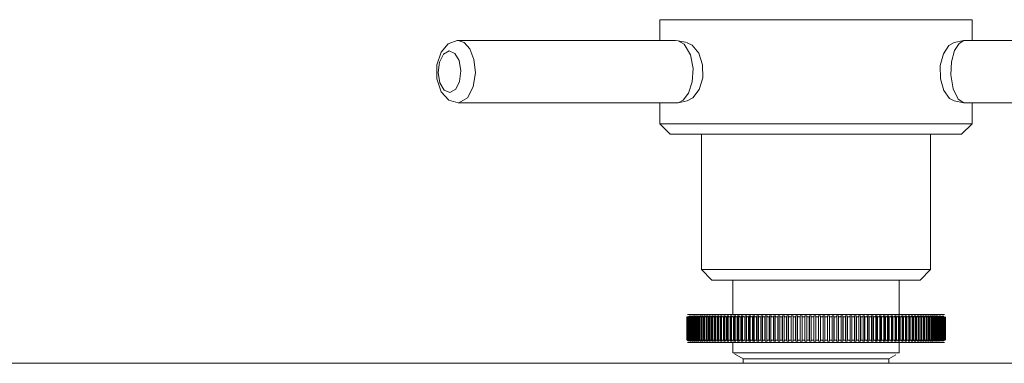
# Model space of a CAD drawing. Header units: millimetres. Extents: x 3925 to 5043, y -86 to 778.
# Tile 24 of 159: x 4160.67 to 4184.32, y 223.33 to 231.58. Entities that reach past the tile are written whole.
import ezdxf

# ---------------------------------------------------------------- set-up
doc = ezdxf.new("R2010")
doc.units = ezdxf.units.MM
doc.header["$LTSCALE"] = 46.255
doc.layers.add('140-155102-0DXF_CONTINUOUS_LINE', color=7, linetype='CONTINUOUS')

msp = doc.modelspace()

# ---------------------------------------------------------------- linework, layer by layer
at = {"layer": '140-155102-0DXF_CONTINUOUS_LINE', "color": 7, "linetype": 'Continuous', "lineweight": 0}
for p, q in [((4176.0487, 231.5787), (4183.5487, 231.5787)), ((4176.0487, 231.5787), (4176.0487, 231.0782)), ((4183.5487, 231.5787), (4183.5487, 231.0757)), ((4176.4247, 231.0782), (4171.1924, 231.0782)), ((4176.4874, 231.0737), (4176.4247, 231.0782)), ((4176.7044, 231.0277), (4176.4874, 231.0737)), ((4183.1159, 231.0296), (4183.3482, 231.0757)), ((4183.3657, 231.0782), (4183.3482, 231.0757)), ((4183.3657, 231.0782), (4188.9423, 231.0782)), ((4170.9883, 230.8283), (4171.1273, 230.7697)), ((4176.8276, 230.9676), (4176.7043, 231.0253)), ((4182.861, 230.7581), (4182.7838, 230.475)), ((4170.697, 230.1579), (4170.6966, 230.4965)), ((4170.7253, 230.3081), (4170.756, 230.5596)), ((4171.2717, 230.3493), (4171.241, 230.0978)), ((4176.9933, 229.8994), (4177.0815, 230.1825)), ((4171.1457, 229.9073), (4171.0087, 229.829)), ((4171.241, 230.0978), (4171.1457, 229.9073)), ((4183.0037, 229.6896), (4183.116, 229.63)), ((4171.2078, 229.5787), (4171.2232, 229.5792)), ((4171.2232, 229.5792), (4176.4555, 229.5792)), ((4176.0487, 229.5792), (4176.0487, 229.0787)), ((4176.4555, 229.5792), (4176.4874, 229.5837)), ((4176.7044, 229.6297), (4176.4874, 229.5837)), ((4183.1159, 229.6278), (4183.3482, 229.5817)), ((4183.3482, 229.5817), (4183.3911, 229.5792)), ((4188.9676, 229.5792), (4183.3911, 229.5792)), ((4183.5487, 229.5817), (4183.5487, 229.0787)), ((4176.0487, 229.0787), (4183.5487, 229.0787)), ((4176.2987, 228.8287), (4176.0487, 229.0787)), ((4183.2987, 228.8287), (4183.5487, 229.0787)), ((4176.299, 228.8287), (4183.2985, 228.8287)), ((4177.0487, 228.8287), (4177.0487, 225.5787)), ((4182.5487, 228.8287), (4182.5487, 225.5787)), ((4182.5487, 225.5787), (4177.0487, 225.5787)), ((4177.2987, 225.3287), (4177.0487, 225.5787)), ((4182.2987, 225.3287), (4182.5487, 225.5787)), ((4177.2988, 225.3287), (4182.2987, 225.3287)), ((4177.7987, 224.5037), (4177.7987, 225.3287)), ((4181.7987, 224.5037), (4181.7987, 225.3287)), ((4176.696, 223.8848), (4176.696, 224.4476)), ((4176.712, 224.5037), (4182.8854, 224.5037)), ((4176.7169, 223.8848), (4176.7169, 224.4476)), ((4176.7659, 224.4698), (4176.7416, 224.4476)), ((4176.7416, 223.8848), (4176.7416, 224.4476)), ((4176.7573, 223.8848), (4176.7573, 224.4476)), ((4176.7941, 224.4698), (4176.77, 224.4476)), ((4176.77, 223.8848), (4176.77, 224.4476)), ((4176.7878, 223.8848), (4176.7878, 224.4476)), ((4176.802, 223.8848), (4176.802, 224.4476)), ((4176.8259, 224.4698), (4176.8021, 224.4476)), ((4176.8219, 224.4476), (4176.8458, 224.4698)), ((4176.8219, 223.8848), (4176.8219, 224.4476)), ((4176.8613, 224.4698), (4176.8378, 224.4476)), ((4176.8378, 223.8848), (4176.8378, 224.4476)), ((4176.8597, 224.4476), (4176.8832, 224.4698)), ((4176.8597, 223.8848), (4176.8597, 224.4476)), ((4176.9003, 224.4698), (4176.8771, 224.4476)), ((4176.8771, 223.8848), (4176.8771, 224.4476)), ((4176.9011, 224.4476), (4176.9243, 224.4698)), ((4176.9011, 223.8848), (4176.9011, 224.4476)), ((4176.9429, 224.4698), (4176.92, 224.4476)), ((4176.92, 223.8848), (4176.92, 224.4476)), ((4176.946, 224.4476), (4176.9688, 224.4698)), ((4176.946, 223.8848), (4176.946, 224.4476)), ((4176.9889, 224.4698), (4176.9664, 224.4476)), ((4176.9664, 223.8848), (4176.9664, 224.4476)), ((4176.9943, 224.4476), (4177.0168, 224.4698)), ((4176.9943, 223.8848), (4176.9943, 224.4476)), ((4177.0162, 223.8848), (4177.0162, 224.4476)), ((4177.0383, 224.4698), (4177.0163, 224.4476)), ((4177.0168, 224.4698), (4177.0383, 224.4698)), ((4177.0168, 223.8626), (4177.0168, 224.4698)), ((4177.0461, 224.4476), (4177.0682, 224.4698)), ((4177.0461, 223.8848), (4177.0461, 224.4476)), ((4177.0682, 224.4698), (4177.0911, 224.4698)), ((4177.0682, 223.8626), (4177.0682, 224.4698)), ((4177.0694, 223.8848), (4177.0694, 224.4476)), ((4177.0911, 224.4698), (4177.0695, 224.4476)), ((4177.1012, 224.4476), (4177.1229, 224.4698)), ((4177.1012, 223.8848), (4177.1012, 224.4476)), ((4177.1229, 224.4698), (4177.1473, 224.4698)), ((4177.1229, 223.8626), (4177.1229, 224.4698)), ((4177.126, 223.8848), (4177.126, 224.4476)), ((4177.1472, 224.4698), (4177.1261, 224.4476)), ((4177.1597, 224.4476), (4177.1808, 224.4698)), ((4177.1597, 223.8848), (4177.1597, 224.4476)), ((4177.1808, 224.4698), (4177.2066, 224.4698)), ((4177.1808, 223.8626), (4177.1808, 224.4698)), ((4177.1858, 223.8848), (4177.1858, 224.4476)), ((4177.2066, 224.4698), (4177.1859, 224.4476)), ((4177.2213, 224.4476), (4177.242, 224.4698)), ((4177.2213, 223.8848), (4177.2213, 224.4476)), ((4177.242, 224.4698), (4177.2691, 224.4698)), ((4177.242, 223.8626), (4177.242, 224.4698)), ((4177.2488, 223.8848), (4177.2488, 224.4476)), ((4177.2691, 224.4698), (4177.2489, 224.4476)), ((4177.2861, 224.4476), (4177.3063, 224.4698)), ((4177.2861, 223.8848), (4177.2861, 224.4476)), ((4177.3062, 224.4698), (4177.3347, 224.4698)), ((4177.3063, 223.8626), (4177.3063, 224.4698)), ((4177.3149, 223.8848), (4177.3149, 224.4476)), ((4177.3346, 224.4698), (4177.315, 224.4476)), ((4177.3539, 224.4476), (4177.3736, 224.4698)), ((4177.3539, 223.8848), (4177.3539, 224.4476)), ((4177.3735, 224.4698), (4177.4032, 224.4698)), ((4177.3736, 223.8626), (4177.3736, 224.4698)), ((4177.4032, 224.4698), (4177.3841, 224.4476)), ((4177.3841, 223.8848), (4177.3841, 224.4476)), ((4177.4247, 224.4476), (4177.4438, 224.4698)), ((4177.4247, 223.8848), (4177.4247, 224.4476)), ((4177.4438, 224.4698), (4177.4747, 224.4698)), ((4177.4438, 223.8626), (4177.4438, 224.4698)), ((4177.4561, 223.8848), (4177.4561, 224.4476)), ((4177.4747, 224.4698), (4177.4562, 224.4476)), ((4177.4984, 224.4476), (4177.5169, 224.4698)), ((4177.4984, 223.8848), (4177.4984, 224.4476)), ((4177.5169, 224.4698), (4177.549, 224.4698)), ((4177.5169, 223.8626), (4177.5169, 224.4698)), ((4177.549, 224.4698), (4177.5311, 224.4476)), ((4177.5311, 223.8848), (4177.5311, 224.4476)), ((4177.5749, 224.4476), (4177.5928, 224.4698)), ((4177.5749, 223.8848), (4177.5749, 224.4476)), ((4177.5928, 224.4698), (4177.6261, 224.4698)), ((4177.5928, 223.8626), (4177.5928, 224.4698)), ((4177.6087, 223.8848), (4177.6087, 224.4476)), ((4177.6261, 224.4698), (4177.6088, 224.4476)), ((4177.6542, 224.4476), (4177.6714, 224.4698)), ((4177.6542, 223.8848), (4177.6542, 224.4476)), ((4177.6714, 224.4698), (4177.7058, 224.4698)), ((4177.6714, 223.8626), (4177.6714, 224.4698)), ((4177.6891, 223.8848), (4177.6891, 224.4476)), ((4177.7058, 224.4698), (4177.6892, 224.4476)), ((4177.736, 224.4476), (4177.7526, 224.4698)), ((4177.736, 223.8848), (4177.736, 224.4476)), ((4177.7526, 224.4698), (4177.7881, 224.4698)), ((4177.7526, 223.8626), (4177.7526, 224.4698)), ((4177.772, 223.8848), (4177.772, 224.4476)), ((4177.7881, 224.4698), (4177.7721, 224.4476)), ((4177.8203, 224.4476), (4177.8363, 224.4698)), ((4177.8203, 223.8848), (4177.8203, 224.4476)), ((4177.8363, 224.4698), (4177.8728, 224.4698)), ((4177.8363, 223.8626), (4177.8363, 224.4698)), ((4177.8574, 223.8848), (4177.8574, 224.4476)), ((4177.8728, 224.4698), (4177.8575, 224.4476)), ((4177.9071, 224.4476), (4177.9224, 224.4698)), ((4177.9071, 223.8848), (4177.9071, 224.4476)), ((4177.9223, 224.4698), (4177.9599, 224.4698)), ((4177.9224, 223.8626), (4177.9224, 224.4698)), ((4177.9452, 223.8848), (4177.9452, 224.4476)), ((4177.9598, 224.4698), (4177.9453, 224.4476)), ((4177.9962, 224.4476), (4178.0107, 224.4698)), ((4177.9962, 223.8848), (4177.9962, 224.4476)), ((4178.0107, 224.4698), (4178.0492, 224.4698)), ((4178.0107, 223.8626), (4178.0107, 224.4698)), ((4178.0352, 223.8848), (4178.0352, 224.4476)), ((4178.0491, 224.4698), (4178.0353, 224.4476)), ((4178.0874, 224.4476), (4178.1013, 224.4698)), ((4178.0874, 223.8848), (4178.0874, 224.4476)), ((4178.1012, 224.4698), (4178.1406, 224.4698)), ((4178.1013, 223.8626), (4178.1013, 224.4698)), ((4178.1406, 224.4698), (4178.1274, 224.4476)), ((4178.1274, 223.8848), (4178.1274, 224.4476)), ((4178.1808, 224.4476), (4178.1939, 224.4698)), ((4178.1808, 223.8848), (4178.1808, 224.4476)), ((4178.1938, 224.4698), (4178.234, 224.4698)), ((4178.1939, 223.8626), (4178.1939, 224.4698)), ((4178.2216, 223.8848), (4178.2216, 224.4476)), ((4178.234, 224.4698), (4178.2217, 224.4476)), ((4178.2761, 224.4476), (4178.2884, 224.4698)), ((4178.2761, 223.8848), (4178.2761, 224.4476)), ((4178.2884, 224.4698), (4178.3294, 224.4698)), ((4178.2884, 223.8626), (4178.2884, 224.4698)), ((4178.3177, 223.8848), (4178.3177, 224.4476)), ((4178.3294, 224.4698), (4178.3178, 224.4476)), ((4178.3732, 224.4476), (4178.3848, 224.4698)), ((4178.3732, 223.8848), (4178.3732, 224.4476)), ((4178.3848, 224.4698), (4178.4266, 224.4698)), ((4178.3848, 223.8626), (4178.3848, 224.4698)), ((4178.4265, 224.4698), (4178.4157, 224.4476)), ((4178.4157, 223.8848), (4178.4157, 224.4476)), ((4178.4721, 224.4476), (4178.4829, 224.4698)), ((4178.4721, 223.8848), (4178.4721, 224.4476)), ((4178.4829, 224.4698), (4178.5254, 224.4698)), ((4178.4829, 223.8626), (4178.4829, 224.4698)), ((4178.5253, 224.4698), (4178.5153, 224.4476)), ((4178.5153, 223.8848), (4178.5153, 224.4476)), ((4178.5727, 224.4476), (4178.5827, 224.4698)), ((4178.5727, 223.8848), (4178.5727, 224.4476)), ((4178.5826, 224.4698), (4178.6257, 224.4698)), ((4178.5827, 223.8626), (4178.5827, 224.4698)), ((4178.6257, 224.4698), (4178.6165, 224.4476)), ((4178.6165, 223.8848), (4178.6165, 224.4476)), ((4178.6747, 224.4476), (4178.6839, 224.4698)), ((4178.6747, 223.8848), (4178.6747, 224.4476)), ((4178.6838, 224.4698), (4178.7275, 224.4698)), ((4178.6839, 223.8626), (4178.6839, 224.4698)), ((4178.7275, 224.4698), (4178.7191, 224.4476)), ((4178.7191, 223.8848), (4178.7191, 224.4476)), ((4178.7781, 224.4476), (4178.7864, 224.4698)), ((4178.7781, 223.8848), (4178.7781, 224.4476)), ((4178.7864, 224.4698), (4178.8307, 224.4698)), ((4178.7864, 223.8626), (4178.7864, 224.4698)), ((4178.823, 223.8848), (4178.823, 224.4476)), ((4178.8306, 224.4698), (4178.8231, 224.4476)), ((4178.8827, 224.4476), (4178.8902, 224.4698)), ((4178.8827, 223.8848), (4178.8827, 224.4476)), ((4178.8902, 224.4698), (4178.9349, 224.4698)), ((4178.8902, 223.8626), (4178.8902, 224.4698)), ((4178.9281, 223.8848), (4178.9281, 224.4476)), ((4178.9349, 224.4698), (4178.9282, 224.4476)), ((4178.9884, 224.4476), (4178.9951, 224.4698)), ((4178.9884, 223.8848), (4178.9884, 224.4476)), ((4178.9951, 224.4698), (4179.0403, 224.4698)), ((4178.9951, 223.8626), (4178.9951, 224.4698)), ((4179.0343, 223.8848), (4179.0343, 224.4476)), ((4179.0402, 224.4698), (4179.0344, 224.4476)), ((4179.0952, 224.4476), (4179.101, 224.4698)), ((4179.0952, 223.8848), (4179.0952, 224.4476)), ((4179.101, 224.4698), (4179.1465, 224.4698)), ((4179.101, 223.8626), (4179.101, 224.4698)), ((4179.1465, 224.4698), (4179.1415, 224.4476)), ((4179.1415, 223.8848), (4179.1415, 224.4476)), ((4179.2028, 224.4476), (4179.2077, 224.4698)), ((4179.2028, 223.8848), (4179.2028, 224.4476)), ((4179.2077, 224.4698), (4179.2536, 224.4698)), ((4179.2077, 223.8626), (4179.2077, 224.4698)), ((4179.2536, 224.4698), (4179.2494, 224.4476)), ((4179.2494, 223.8848), (4179.2494, 224.4476)), ((4179.3111, 224.4476), (4179.3152, 224.4698)), ((4179.3111, 223.8848), (4179.3111, 224.4476)), ((4179.3152, 224.4698), (4179.3613, 224.4698)), ((4179.3152, 223.8626), (4179.3152, 224.4698)), ((4179.3613, 224.4698), (4179.358, 224.4476)), ((4179.358, 223.8848), (4179.358, 224.4476)), ((4179.42, 224.4476), (4179.4232, 224.4698)), ((4179.42, 223.8848), (4179.42, 224.4476)), ((4179.4232, 224.4698), (4179.4696, 224.4698)), ((4179.4232, 223.8626), (4179.4232, 224.4698)), ((4179.4695, 224.4698), (4179.4671, 224.4476)), ((4179.4671, 223.8848), (4179.4671, 224.4476)), ((4179.5293, 224.4476), (4179.5317, 224.4698)), ((4179.5293, 223.8848), (4179.5293, 224.4476)), ((4179.5317, 224.4698), (4179.5782, 224.4698)), ((4179.5317, 223.8626), (4179.5317, 224.4698)), ((4179.5766, 223.8848), (4179.5766, 224.4476)), ((4179.5782, 224.4698), (4179.5767, 224.4476)), ((4179.639, 224.4476), (4179.6406, 224.4698)), ((4179.639, 223.8848), (4179.639, 224.4476)), ((4179.6405, 224.4698), (4179.6871, 224.4698)), ((4179.6406, 223.8626), (4179.6406, 224.4698)), ((4179.7177, 224.4477), (4179.6864, 224.4476)), ((4179.6871, 224.4698), (4179.6865, 224.4476)), ((4179.6865, 224.4476), (4179.6865, 223.8848)), ((4179.7177, 224.4477), (4179.749, 224.4476)), ((4179.7489, 224.4476), (4179.7496, 224.4698)), ((4179.7489, 223.8848), (4179.7489, 224.4476)), ((4179.7962, 224.4698), (4179.7495, 224.4698)), ((4179.7496, 224.4698), (4179.7496, 223.8626)), ((4179.7962, 224.4698), (4179.7964, 224.4476)), ((4179.7962, 223.8626), (4179.7962, 224.4698)), ((4179.7964, 224.4476), (4179.7964, 223.8848)), ((4179.8586, 224.4698), (4179.9053, 224.4698)), ((4179.8589, 224.4476), (4179.8587, 224.4698)), ((4179.8589, 224.4476), (4179.8589, 223.8848)), ((4179.9052, 224.4698), (4179.9063, 224.4476)), ((4179.9052, 224.4698), (4179.9052, 223.8626)), ((4179.9063, 224.4476), (4179.9063, 223.8848)), ((4179.9676, 224.4698), (4180.0142, 224.4698)), ((4179.9688, 224.4476), (4179.9677, 224.4698)), ((4179.9688, 224.4476), (4179.9688, 223.8848)), ((4180.0142, 224.4698), (4180.0161, 224.4476)), ((4180.0142, 224.4698), (4180.0142, 223.8626)), ((4180.0161, 224.4476), (4180.0161, 223.8848)), ((4180.0764, 224.4698), (4180.1229, 224.4698)), ((4180.0784, 224.4476), (4180.0765, 224.4698)), ((4180.0785, 224.4476), (4180.0785, 223.8848)), ((4180.1228, 224.4698), (4180.1257, 224.4476)), ((4180.1228, 224.4698), (4180.1228, 223.8626)), ((4180.1257, 224.4476), (4180.1257, 223.8848)), ((4180.1849, 224.4698), (4180.2311, 224.4698)), ((4180.1878, 224.4476), (4180.1849, 224.4698)), ((4180.1878, 224.4476), (4180.1878, 223.8848)), ((4180.2311, 224.4698), (4180.2348, 224.4476)), ((4180.2311, 224.4698), (4180.2311, 223.8626)), ((4180.2348, 224.4476), (4180.2348, 223.8848)), ((4180.2929, 224.4698), (4180.3389, 224.4698)), ((4180.2966, 224.4476), (4180.2929, 224.4698)), ((4180.2967, 224.4476), (4180.2967, 223.8848)), ((4180.3389, 224.4698), (4180.3434, 224.4476)), ((4180.3389, 224.4698), (4180.3389, 223.8626)), ((4180.3434, 224.4476), (4180.3434, 223.8848)), ((4180.4003, 224.4698), (4180.446, 224.4698)), ((4180.4049, 224.4476), (4180.4003, 224.4698)), ((4180.4049, 224.4476), (4180.4049, 223.8848)), ((4180.4459, 224.4698), (4180.4514, 224.4476)), ((4180.4459, 224.4698), (4180.4459, 223.8626)), ((4180.4514, 224.4476), (4180.4514, 223.8848)), ((4180.5069, 224.4698), (4180.5523, 224.4698)), ((4180.5124, 224.4476), (4180.507, 224.4698)), ((4180.5125, 224.4476), (4180.5125, 223.8848)), ((4180.5522, 224.4698), (4180.5585, 224.4476)), ((4180.5522, 224.4698), (4180.5522, 223.8626)), ((4180.5585, 224.4476), (4180.5585, 223.8848)), ((4180.6127, 224.4698), (4180.6577, 224.4698)), ((4180.619, 224.4476), (4180.6127, 224.4698)), ((4180.6191, 224.4476), (4180.6191, 223.8848)), ((4180.6576, 224.4698), (4180.6648, 224.4476)), ((4180.6576, 224.4698), (4180.6576, 223.8626)), ((4180.6648, 224.4476), (4180.6648, 223.8848)), ((4180.7175, 224.4698), (4180.762, 224.4698)), ((4180.7247, 224.4476), (4180.7175, 224.4698)), ((4180.7247, 224.4476), (4180.7247, 223.8848)), ((4180.762, 224.4698), (4180.7699, 224.4476)), ((4180.762, 224.4698), (4180.762, 223.8626)), ((4180.7699, 224.4476), (4180.7699, 223.8848)), ((4180.8212, 224.4698), (4180.8652, 224.4698)), ((4180.8292, 224.4476), (4180.8212, 224.4698)), ((4180.8293, 224.4476), (4180.8293, 223.8848)), ((4180.8651, 224.4698), (4180.8739, 224.4476)), ((4180.8651, 224.4698), (4180.8651, 223.8626)), ((4180.8739, 224.4476), (4180.8739, 223.8848)), ((4180.9236, 224.4698), (4180.967, 224.4698)), ((4180.9325, 224.4476), (4180.9237, 224.4698)), ((4180.9325, 224.4476), (4180.9325, 223.8848)), ((4180.967, 224.4698), (4180.9766, 224.4476)), ((4180.967, 224.4698), (4180.967, 223.8626)), ((4180.9766, 224.4476), (4180.9766, 223.8848)), ((4181.0247, 224.4698), (4181.0675, 224.4698)), ((4181.0344, 224.4476), (4181.0247, 224.4698)), ((4181.0344, 224.4476), (4181.0344, 223.8848)), ((4181.0674, 224.4698), (4181.0779, 224.4476)), ((4181.0674, 224.4698), (4181.0674, 223.8626)), ((4181.0779, 224.4476), (4181.0779, 223.8848)), ((4181.1243, 224.4698), (4181.1664, 224.4698)), ((4181.1347, 224.4476), (4181.1243, 224.4698)), ((4181.1348, 224.4476), (4181.1348, 223.8848)), ((4181.1663, 224.4698), (4181.1776, 224.4476)), ((4181.1663, 224.4698), (4181.1663, 223.8626)), ((4181.1776, 224.4476), (4181.1776, 223.8848)), ((4181.2222, 224.4698), (4181.2636, 224.4698)), ((4181.2335, 224.4476), (4181.2223, 224.4698)), ((4181.2335, 224.4476), (4181.2335, 223.8848)), ((4181.2636, 224.4698), (4181.2756, 224.4476)), ((4181.2636, 224.4698), (4181.2636, 223.8626)), ((4181.2756, 224.4476), (4181.2756, 223.8848)), ((4181.3184, 224.4698), (4181.359, 224.4698)), ((4181.3305, 224.4476), (4181.3185, 224.4698)), ((4181.3305, 224.4476), (4181.3305, 223.8848)), ((4181.359, 224.4698), (4181.3718, 224.4476)), ((4181.359, 224.4698), (4181.359, 223.8626)), ((4181.3718, 224.4476), (4181.3718, 223.8848)), ((4181.4128, 224.4698), (4181.4526, 224.4698)), ((4181.4256, 224.4476), (4181.4128, 224.4698)), ((4181.4257, 224.4476), (4181.4257, 223.8848)), ((4181.4526, 224.4698), (4181.4661, 224.4476)), ((4181.4526, 224.4698), (4181.4526, 223.8626)), ((4181.4661, 224.4476), (4181.4661, 223.8848)), ((4181.5052, 224.4698), (4181.5441, 224.4698)), ((4181.5188, 224.4476), (4181.5053, 224.4698)), ((4181.5188, 224.4476), (4181.5188, 223.8848)), ((4181.5441, 224.4698), (4181.5583, 224.4476)), ((4181.5441, 224.4698), (4181.5441, 223.8626)), ((4181.5583, 224.4476), (4181.5583, 223.8848)), ((4181.5955, 224.4698), (4181.6335, 224.4698)), ((4181.6098, 224.4476), (4181.5956, 224.4698)), ((4181.6099, 224.4476), (4181.6099, 223.8848)), ((4181.6335, 224.4698), (4181.6484, 224.4476)), ((4181.6335, 224.4698), (4181.6335, 223.8626)), ((4181.6484, 224.4476), (4181.6484, 223.8848)), ((4181.6837, 224.4698), (4181.7207, 224.4698)), ((4181.6987, 224.4476), (4181.6837, 224.4698)), ((4181.6987, 224.4476), (4181.6987, 223.8848)), ((4181.7207, 224.4698), (4181.7363, 224.4476)), ((4181.7207, 224.4698), (4181.7207, 223.8626)), ((4181.7363, 224.4476), (4181.7363, 223.8848)), ((4181.7695, 224.4698), (4181.8055, 224.4698)), ((4181.7852, 224.4476), (4181.7695, 224.4698)), ((4181.7853, 224.4476), (4181.7853, 223.8848)), ((4181.8055, 224.4698), (4181.8218, 224.4476)), ((4181.8055, 224.4698), (4181.8055, 223.8626)), ((4181.8218, 224.4476), (4181.8218, 223.8848)), ((4181.853, 224.4698), (4181.8879, 224.4698)), ((4181.8693, 224.4476), (4181.853, 224.4698)), ((4181.8694, 224.4476), (4181.8694, 223.8848)), ((4181.8879, 224.4698), (4181.9048, 224.4476)), ((4181.8879, 224.4698), (4181.8879, 223.8626)), ((4181.9048, 224.4476), (4181.9048, 223.8848)), ((4181.9339, 224.4698), (4181.9677, 224.4698)), ((4181.9509, 224.4476), (4181.9339, 224.4698)), ((4181.951, 224.4476), (4181.951, 223.8848)), ((4181.9677, 224.4698), (4181.9853, 224.4476)), ((4181.9677, 224.4698), (4181.9677, 223.8626)), ((4181.9853, 224.4476), (4181.9853, 223.8848)), ((4182.0122, 224.4698), (4182.0449, 224.4698)), ((4182.0299, 224.4476), (4182.0123, 224.4698)), ((4182.0299, 224.4476), (4182.0299, 223.8848)), ((4182.0449, 224.4698), (4182.0631, 224.4476)), ((4182.0449, 224.4698), (4182.0449, 223.8626)), ((4182.0631, 224.4476), (4182.0631, 223.8848)), ((4182.0879, 224.4698), (4182.1194, 224.4698)), ((4182.1061, 224.4476), (4182.0879, 224.4698)), ((4182.1062, 224.4476), (4182.1062, 223.8848)), ((4182.1193, 224.4698), (4182.1382, 224.4476)), ((4182.1193, 224.4698), (4182.1193, 223.8626)), ((4182.1382, 224.4476), (4182.1382, 223.8848)), ((4182.1607, 224.4698), (4182.191, 224.4698)), ((4182.1796, 224.4476), (4182.1607, 224.4698)), ((4182.1796, 224.4476), (4182.1796, 223.8848)), ((4182.191, 224.4698), (4182.2104, 224.4476)), ((4182.191, 224.4698), (4182.191, 223.8626)), ((4182.2104, 224.4476), (4182.2104, 223.8848)), ((4182.2307, 224.4698), (4182.2597, 224.4698)), ((4182.2501, 224.4476), (4182.2307, 224.4698)), ((4182.2502, 224.4476), (4182.2502, 223.8848)), ((4182.2597, 224.4698), (4182.2796, 224.4476)), ((4182.2597, 224.4698), (4182.2597, 223.8626)), ((4182.2796, 224.4476), (4182.2796, 223.8848)), ((4182.2977, 224.4698), (4182.3254, 224.4698)), ((4182.3176, 224.4476), (4182.2977, 224.4698)), ((4182.3177, 224.4476), (4182.3177, 223.8848)), ((4182.3254, 224.4698), (4182.3459, 224.4476)), ((4182.3254, 224.4698), (4182.3254, 223.8626)), ((4182.3459, 224.4476), (4182.3459, 223.8848)), ((4182.3617, 224.4698), (4182.3881, 224.4698)), ((4182.3821, 224.4476), (4182.3617, 224.4698)), ((4182.3822, 224.4476), (4182.3822, 223.8848)), ((4182.388, 224.4698), (4182.409, 224.4476)), ((4182.388, 224.4698), (4182.388, 223.8626)), ((4182.409, 224.4476), (4182.409, 223.8848)), ((4182.4225, 224.4698), (4182.4476, 224.4698)), ((4182.4435, 224.4476), (4182.4225, 224.4698)), ((4182.4435, 224.4476), (4182.4435, 223.8848)), ((4182.4475, 224.4698), (4182.4689, 224.4476)), ((4182.4475, 224.4698), (4182.4475, 223.8626)), ((4182.4689, 224.4476), (4182.4689, 223.8848)), ((4182.4801, 224.4698), (4182.5038, 224.4698)), ((4182.5016, 224.4476), (4182.4802, 224.4698)), ((4182.5016, 224.4476), (4182.5016, 223.8848)), ((4182.5038, 224.4698), (4182.5257, 224.4476)), ((4182.5038, 224.4698), (4182.5038, 223.8626)), ((4182.5257, 224.4476), (4182.5257, 223.8848)), ((4182.5345, 224.4698), (4182.5568, 224.4698)), ((4182.5564, 224.4476), (4182.5345, 224.4698)), ((4182.5565, 224.4476), (4182.5565, 223.8848)), ((4182.5567, 224.4698), (4182.579, 224.4476)), ((4182.5567, 224.4698), (4182.5567, 223.8626)), ((4182.579, 224.4476), (4182.579, 223.8848)), ((4182.5856, 224.4698), (4182.6064, 224.4698)), ((4182.6079, 224.4476), (4182.5856, 224.4698)), ((4182.6063, 224.4698), (4182.629, 224.4476)), ((4182.6079, 224.4476), (4182.6079, 223.8848)), ((4182.629, 224.4476), (4182.629, 223.8848)), ((4182.6332, 224.4698), (4182.6525, 224.4698)), ((4182.6559, 224.4476), (4182.6332, 224.4698)), ((4182.6525, 224.4698), (4182.6756, 224.4476)), ((4182.656, 224.4476), (4182.656, 223.8848)), ((4182.6756, 224.4476), (4182.6756, 223.8848)), ((4182.6774, 224.4698), (4182.6952, 224.4698)), ((4182.7005, 224.4476), (4182.6774, 224.4698)), ((4182.6952, 224.4698), (4182.7186, 224.4476)), ((4182.7005, 224.4476), (4182.7005, 223.8848)), ((4182.7181, 224.4698), (4182.7344, 224.4698)), ((4182.7415, 224.4476), (4182.7181, 224.4698)), ((4182.7186, 224.4476), (4182.7186, 223.8848)), ((4182.7415, 224.4476), (4182.7415, 223.8848)), ((4182.7552, 224.4698), (4182.77, 224.4698)), ((4182.7789, 224.4476), (4182.7552, 224.4698)), ((4182.7581, 224.4476), (4182.7581, 223.8848)), ((4182.779, 224.4476), (4182.779, 223.8848)), ((4182.7888, 224.4698), (4182.802, 224.4698)), ((4182.8127, 224.4476), (4182.7888, 224.4698)), ((4182.794, 224.4476), (4182.794, 223.8848)), ((4182.8128, 224.4476), (4182.8128, 223.8848)), ((4182.8429, 224.4476), (4182.8187, 224.4698)), ((4182.8262, 224.4476), (4182.8262, 223.8848)), ((4182.8429, 224.4476), (4182.8429, 223.8848)), ((4182.8693, 224.4476), (4182.8449, 224.4698)), ((4182.8693, 224.4476), (4182.8693, 223.8848)), ((4182.892, 224.4476), (4182.892, 223.8848)), ((4182.9109, 224.4476), (4182.9109, 223.8848)), ((4182.8854, 223.8287), (4176.712, 223.8287)), ((4176.717, 223.8848), (4176.7415, 223.8626)), ((4176.7416, 223.8848), (4176.7659, 223.8626)), ((4176.77, 223.8848), (4176.7941, 223.8626)), ((4176.7941, 223.8626), (4176.7816, 223.8626)), ((4176.8021, 223.8848), (4176.8259, 223.8626)), ((4176.8259, 223.8626), (4176.8119, 223.8626)), ((4176.8458, 223.8626), (4176.8219, 223.8848)), ((4176.8378, 223.8848), (4176.8613, 223.8626)), ((4176.8613, 223.8626), (4176.8457, 223.8626)), ((4176.8832, 223.8626), (4176.8597, 223.8848)), ((4176.8771, 223.8848), (4176.9003, 223.8626)), ((4176.9003, 223.8626), (4176.8832, 223.8626)), ((4176.9243, 223.8626), (4176.9011, 223.8848)), ((4176.92, 223.8848), (4176.9429, 223.8626)), ((4176.9429, 223.8626), (4176.9243, 223.8626)), ((4176.9688, 223.8626), (4176.946, 223.8848)), ((4176.9664, 223.8848), (4176.9889, 223.8626)), ((4176.9889, 223.8626), (4176.9688, 223.8626)), ((4177.0168, 223.8626), (4176.9943, 223.8848)), ((4177.0163, 223.8848), (4177.0383, 223.8626)), ((4177.0383, 223.8626), (4177.0168, 223.8626)), ((4177.0682, 223.8626), (4177.0461, 223.8848)), ((4177.0911, 223.8626), (4177.0682, 223.8626)), ((4177.0695, 223.8848), (4177.0911, 223.8626)), ((4177.1229, 223.8626), (4177.1012, 223.8848)), ((4177.1473, 223.8626), (4177.1229, 223.8626)), ((4177.1261, 223.8848), (4177.1472, 223.8626)), ((4177.1808, 223.8626), (4177.1597, 223.8848)), ((4177.2066, 223.8626), (4177.1808, 223.8626)), ((4177.1859, 223.8848), (4177.2066, 223.8626)), ((4177.242, 223.8626), (4177.2213, 223.8848)), ((4177.2691, 223.8626), (4177.242, 223.8626)), ((4177.2489, 223.8848), (4177.2691, 223.8626)), ((4177.3063, 223.8626), (4177.2861, 223.8848)), ((4177.3347, 223.8626), (4177.3062, 223.8626)), ((4177.315, 223.8848), (4177.3346, 223.8626)), ((4177.3736, 223.8626), (4177.3539, 223.8848)), ((4177.4032, 223.8626), (4177.3735, 223.8626)), ((4177.3841, 223.8848), (4177.4032, 223.8626)), ((4177.4438, 223.8626), (4177.4247, 223.8848)), ((4177.4747, 223.8626), (4177.4438, 223.8626)), ((4177.4562, 223.8848), (4177.4747, 223.8626)), ((4177.5169, 223.8626), (4177.4984, 223.8848)), ((4177.549, 223.8626), (4177.5169, 223.8626)), ((4177.5311, 223.8848), (4177.549, 223.8626)), ((4177.5928, 223.8626), (4177.5749, 223.8848)), ((4177.6261, 223.8626), (4177.5928, 223.8626)), ((4177.6088, 223.8848), (4177.6261, 223.8626)), ((4177.6714, 223.8626), (4177.6542, 223.8848)), ((4177.7058, 223.8626), (4177.6714, 223.8626)), ((4177.6892, 223.8848), (4177.7058, 223.8626)), ((4177.7526, 223.8626), (4177.736, 223.8848)), ((4177.7881, 223.8626), (4177.7526, 223.8626)), ((4177.7721, 223.8848), (4177.7881, 223.8626)), ((4177.7987, 223.5787), (4177.7987, 223.8287)), ((4177.8363, 223.8626), (4177.8203, 223.8848)), ((4177.8728, 223.8626), (4177.8363, 223.8626)), ((4177.8575, 223.8848), (4177.8728, 223.8626)), ((4177.9224, 223.8626), (4177.9071, 223.8848)), ((4177.9599, 223.8626), (4177.9223, 223.8626)), ((4177.9453, 223.8848), (4177.9598, 223.8626)), ((4178.0107, 223.8626), (4177.9962, 223.8848)), ((4178.0492, 223.8626), (4178.0107, 223.8626)), ((4178.0353, 223.8848), (4178.0491, 223.8626)), ((4178.1013, 223.8626), (4178.0874, 223.8848)), ((4178.1406, 223.8626), (4178.1012, 223.8626)), ((4178.1274, 223.8848), (4178.1406, 223.8626)), ((4178.1939, 223.8626), (4178.1808, 223.8848)), ((4178.234, 223.8626), (4178.1938, 223.8626)), ((4178.2217, 223.8848), (4178.234, 223.8626)), ((4178.2884, 223.8626), (4178.2761, 223.8848)), ((4178.3294, 223.8626), (4178.2884, 223.8626)), ((4178.3178, 223.8848), (4178.3294, 223.8626)), ((4178.3848, 223.8626), (4178.3732, 223.8848)), ((4178.4266, 223.8626), (4178.3848, 223.8626)), ((4178.4157, 223.8848), (4178.4265, 223.8626)), ((4178.4829, 223.8626), (4178.4721, 223.8848)), ((4178.5254, 223.8626), (4178.4829, 223.8626)), ((4178.5153, 223.8848), (4178.5253, 223.8626)), ((4178.5827, 223.8626), (4178.5727, 223.8848)), ((4178.6257, 223.8626), (4178.5826, 223.8626)), ((4178.6165, 223.8848), (4178.6257, 223.8626)), ((4178.6839, 223.8626), (4178.6747, 223.8848)), ((4178.7275, 223.8626), (4178.6838, 223.8626)), ((4178.7191, 223.8848), (4178.7275, 223.8626)), ((4178.7864, 223.8626), (4178.7781, 223.8848)), ((4178.8307, 223.8626), (4178.7864, 223.8626)), ((4178.8231, 223.8848), (4178.8306, 223.8626)), ((4178.8902, 223.8626), (4178.8827, 223.8848)), ((4178.9349, 223.8626), (4178.8902, 223.8626)), ((4178.9282, 223.8848), (4178.9349, 223.8626)), ((4178.9951, 223.8626), (4178.9884, 223.8848)), ((4179.0403, 223.8626), (4178.9951, 223.8626)), ((4179.0344, 223.8848), (4179.0402, 223.8626)), ((4179.101, 223.8626), (4179.0952, 223.8848)), ((4179.1465, 223.8626), (4179.101, 223.8626)), ((4179.1415, 223.8848), (4179.1465, 223.8626)), ((4179.2077, 223.8626), (4179.2028, 223.8848)), ((4179.2536, 223.8626), (4179.2077, 223.8626)), ((4179.2494, 223.8848), (4179.2536, 223.8626)), ((4179.3152, 223.8626), (4179.3111, 223.8848)), ((4179.3613, 223.8626), (4179.3152, 223.8626)), ((4179.358, 223.8848), (4179.3613, 223.8626)), ((4179.4232, 223.8626), (4179.42, 223.8848)), ((4179.4696, 223.8626), (4179.4232, 223.8626)), ((4179.4671, 223.8848), (4179.4695, 223.8626)), ((4179.5317, 223.8626), (4179.5293, 223.8848)), ((4179.5782, 223.8626), (4179.5317, 223.8626)), ((4179.5767, 223.8848), (4179.5782, 223.8626)), ((4179.6406, 223.8626), (4179.639, 223.8848)), ((4179.6871, 223.8626), (4179.6405, 223.8626)), ((4179.6864, 223.8848), (4179.7177, 223.8847)), ((4179.6871, 223.8626), (4179.6865, 223.8848)), ((4179.7177, 223.8847), (4179.749, 223.8848)), ((4179.7489, 223.8848), (4179.7496, 223.8626)), ((4179.7495, 223.8626), (4179.7962, 223.8626)), ((4179.7964, 223.8848), (4179.7962, 223.8626)), ((4179.9053, 223.8626), (4179.8586, 223.8626)), ((4179.8587, 223.8626), (4179.8589, 223.8848)), ((4179.9063, 223.8848), (4179.9052, 223.8626)), ((4180.0142, 223.8626), (4179.9676, 223.8626)), ((4179.9677, 223.8626), (4179.9688, 223.8848)), ((4180.0161, 223.8848), (4180.0142, 223.8626)), ((4180.1229, 223.8626), (4180.0764, 223.8626)), ((4180.0765, 223.8626), (4180.0784, 223.8848)), ((4180.1257, 223.8848), (4180.1228, 223.8626)), ((4180.1849, 223.8626), (4180.1878, 223.8848)), ((4180.2311, 223.8626), (4180.1849, 223.8626)), ((4180.2348, 223.8848), (4180.2311, 223.8626)), ((4180.2929, 223.8626), (4180.2966, 223.8848)), ((4180.3389, 223.8626), (4180.2929, 223.8626)), ((4180.3434, 223.8848), (4180.3389, 223.8626)), ((4180.4003, 223.8626), (4180.4049, 223.8848)), ((4180.446, 223.8626), (4180.4003, 223.8626)), ((4180.4514, 223.8848), (4180.4459, 223.8626)), ((4180.5523, 223.8626), (4180.5069, 223.8626)), ((4180.507, 223.8626), (4180.5124, 223.8848)), ((4180.5585, 223.8848), (4180.5522, 223.8626)), ((4180.6127, 223.8626), (4180.619, 223.8848)), ((4180.6577, 223.8626), (4180.6127, 223.8626)), ((4180.6648, 223.8848), (4180.6576, 223.8626)), ((4180.7175, 223.8626), (4180.7247, 223.8848)), ((4180.762, 223.8626), (4180.7175, 223.8626)), ((4180.7699, 223.8848), (4180.762, 223.8626)), ((4180.8212, 223.8626), (4180.8292, 223.8848)), ((4180.8652, 223.8626), (4180.8212, 223.8626)), ((4180.8739, 223.8848), (4180.8651, 223.8626)), ((4180.967, 223.8626), (4180.9236, 223.8626)), ((4180.9237, 223.8626), (4180.9325, 223.8848)), ((4180.9766, 223.8848), (4180.967, 223.8626)), ((4181.0247, 223.8626), (4181.0344, 223.8848)), ((4181.0675, 223.8626), (4181.0247, 223.8626)), ((4181.0779, 223.8848), (4181.0674, 223.8626)), ((4181.1243, 223.8626), (4181.1347, 223.8848)), ((4181.1664, 223.8626), (4181.1243, 223.8626)), ((4181.1776, 223.8848), (4181.1663, 223.8626)), ((4181.2636, 223.8626), (4181.2222, 223.8626)), ((4181.2223, 223.8626), (4181.2335, 223.8848)), ((4181.2756, 223.8848), (4181.2636, 223.8626)), ((4181.359, 223.8626), (4181.3184, 223.8626)), ((4181.3185, 223.8626), (4181.3305, 223.8848)), ((4181.3718, 223.8848), (4181.359, 223.8626)), ((4181.4128, 223.8626), (4181.4256, 223.8848)), ((4181.4526, 223.8626), (4181.4128, 223.8626)), ((4181.4661, 223.8848), (4181.4526, 223.8626)), ((4181.5441, 223.8626), (4181.5052, 223.8626)), ((4181.5053, 223.8626), (4181.5188, 223.8848)), ((4181.5583, 223.8848), (4181.5441, 223.8626)), ((4181.6335, 223.8626), (4181.5955, 223.8626)), ((4181.5956, 223.8626), (4181.6098, 223.8848)), ((4181.6484, 223.8848), (4181.6335, 223.8626)), ((4181.6837, 223.8626), (4181.6987, 223.8848)), ((4181.7207, 223.8626), (4181.6837, 223.8626)), ((4181.7363, 223.8848), (4181.7207, 223.8626)), ((4181.7695, 223.8626), (4181.7852, 223.8848)), ((4181.8055, 223.8626), (4181.7695, 223.8626)), ((4181.7987, 223.5787), (4181.7987, 223.8287)), ((4181.8218, 223.8848), (4181.8055, 223.8626)), ((4181.853, 223.8626), (4181.8693, 223.8848)), ((4181.8879, 223.8626), (4181.853, 223.8626)), ((4181.9048, 223.8848), (4181.8879, 223.8626)), ((4181.9339, 223.8626), (4181.9509, 223.8848)), ((4181.9677, 223.8626), (4181.9339, 223.8626)), ((4181.9853, 223.8848), (4181.9677, 223.8626)), ((4182.0449, 223.8626), (4182.0122, 223.8626)), ((4182.0123, 223.8626), (4182.0299, 223.8848)), ((4182.0631, 223.8848), (4182.0449, 223.8626)), ((4182.0879, 223.8626), (4182.1061, 223.8848)), ((4182.1194, 223.8626), (4182.0879, 223.8626)), ((4182.1382, 223.8848), (4182.1193, 223.8626)), ((4182.1607, 223.8626), (4182.1796, 223.8848)), ((4182.191, 223.8626), (4182.1607, 223.8626)), ((4182.2104, 223.8848), (4182.191, 223.8626)), ((4182.2307, 223.8626), (4182.2501, 223.8848)), ((4182.2597, 223.8626), (4182.2307, 223.8626)), ((4182.2796, 223.8848), (4182.2597, 223.8626)), ((4182.2977, 223.8626), (4182.3176, 223.8848)), ((4182.3254, 223.8626), (4182.2977, 223.8626)), ((4182.3459, 223.8848), (4182.3254, 223.8626)), ((4182.3617, 223.8626), (4182.3821, 223.8848)), ((4182.3881, 223.8626), (4182.3617, 223.8626)), ((4182.409, 223.8848), (4182.388, 223.8626)), ((4182.4225, 223.8626), (4182.4435, 223.8848)), ((4182.4476, 223.8626), (4182.4225, 223.8626)), ((4182.4689, 223.8848), (4182.4475, 223.8626)), ((4182.5038, 223.8626), (4182.4801, 223.8626)), ((4182.4802, 223.8626), (4182.5016, 223.8848)), ((4182.5257, 223.8848), (4182.5038, 223.8626)), ((4182.5345, 223.8626), (4182.5564, 223.8848)), ((4182.5568, 223.8626), (4182.5345, 223.8626)), ((4182.579, 223.8848), (4182.5567, 223.8626)), ((4182.5856, 223.8626), (4182.6079, 223.8848)), ((4182.6064, 223.8626), (4182.5856, 223.8626)), ((4182.629, 223.8848), (4182.6063, 223.8626)), ((4182.6332, 223.8626), (4182.6559, 223.8848)), ((4182.6756, 223.8848), (4182.6525, 223.8626)), ((4182.6774, 223.8626), (4182.7005, 223.8848)), ((4182.7186, 223.8848), (4182.6952, 223.8626)), ((4182.7181, 223.8626), (4182.7415, 223.8848)), ((4182.7581, 223.8848), (4182.7344, 223.8626)), ((4182.7552, 223.8626), (4182.7789, 223.8848)), ((4182.7888, 223.8626), (4182.8127, 223.8848)), ((4182.8187, 223.8626), (4182.8429, 223.8848)), ((4182.8449, 223.8626), (4182.8693, 223.8848)), ((4177.7987, 223.5787), (4181.7987, 223.5787)), ((4178.0487, 223.4344), (4177.8436, 223.5528)), ((4181.5487, 223.4344), (4181.7213, 223.534)), ((4147.7982, 223.3287), (4208.5492, 223.3287)), ((4178.0487, 223.4344), (4181.5487, 223.4344)), ((4178.0487, 223.3287), (4178.0487, 223.4344)), ((4181.5487, 223.3287), (4181.5487, 223.4344))]:
    msp.add_line(p, q, dxfattribs=at)
for points in [[(4170.6966, 230.4965), (4170.7939, 230.8001), (4170.9634, 230.9982), (4171.1805, 231.0778)], [(4171.1805, 231.0778), (4171.1896, 231.0783), (4171.1987, 231.0786), (4171.2078, 231.0787)], [(4171.2078, 231.0787), (4171.3528, 231.0303), (4171.4862, 230.8796), (4171.5852, 230.6226), (4171.6179, 230.3091), (4171.5675, 229.9683), (4171.4304, 229.6987), (4171.2232, 229.5792)], [(4176.7841, 230.7373), (4176.6363, 230.9873), (4176.4874, 231.0737)], [(4183.3482, 231.0757), (4183.2353, 231.0085), (4183.1306, 230.8399)], [(4170.756, 230.5596), (4170.8513, 230.75), (4170.9883, 230.8283)], [(4177.0815, 230.1825), (4177.0778, 230.4981), (4176.9825, 230.7785), (4176.8276, 230.9676)], [(4183.1159, 231.0298), (4182.9932, 230.958), (4182.861, 230.7581)], [(4183.1306, 230.8399), (4183.0578, 230.5702), (4183.0415, 230.253), (4183.0944, 229.9201)], [(4171.1273, 230.7697), (4171.2298, 230.5955), (4171.2717, 230.3493)], [(4176.7402, 229.8174), (4176.8285, 230.0872), (4176.8482, 230.4044), (4176.7841, 230.7373)], [(4182.7838, 230.475), (4182.787, 230.1593), (4182.8703, 229.8788), (4183.0037, 229.6896)], [(4171.2078, 229.5787), (4170.9811, 229.6472), (4170.7998, 229.8467), (4170.697, 230.1579)], [(4171.0087, 229.829), (4170.8697, 229.8877), (4170.7672, 230.0619), (4170.7253, 230.3081)], [(4176.7044, 229.6295), (4176.8399, 229.6995), (4176.9933, 229.8994)], [(4183.0944, 229.9201), (4183.2164, 229.67), (4183.3482, 229.5817)], [(4176.4874, 229.5837), (4176.6134, 229.6489), (4176.7402, 229.8174)], [(4176.696, 224.4476), (4176.6998, 224.4477), (4176.7037, 224.4477), (4176.7075, 224.4476)], [(4176.7169, 224.4476), (4176.7215, 224.4477), (4176.726, 224.4477), (4176.7305, 224.4476)], [(4176.7416, 224.4476), (4176.7468, 224.4477), (4176.752, 224.4477), (4176.7573, 224.4476)], [(4176.77, 224.4476), (4176.7759, 224.4477), (4176.7818, 224.4477), (4176.7878, 224.4476)], [(4176.802, 224.4476), (4176.8087, 224.4477), (4176.8153, 224.4477), (4176.8219, 224.4476)], [(4176.8378, 224.4476), (4176.8451, 224.4477), (4176.8524, 224.4477), (4176.8597, 224.4476)], [(4176.8771, 224.4476), (4176.8851, 224.4477), (4176.8931, 224.4477), (4176.9011, 224.4476)], [(4176.92, 224.4476), (4176.9286, 224.4477), (4176.9373, 224.4477), (4176.9459, 224.4476)], [(4176.9664, 224.4476), (4176.9757, 224.4477), (4176.985, 224.4477), (4176.9943, 224.4476)], [(4177.0162, 224.4476), (4177.0262, 224.4477), (4177.0361, 224.4477), (4177.0461, 224.4476)], [(4177.0694, 224.4476), (4177.08, 224.4477), (4177.0906, 224.4477), (4177.1012, 224.4476)], [(4177.126, 224.4476), (4177.1372, 224.4477), (4177.1484, 224.4477), (4177.1596, 224.4476)], [(4177.1858, 224.4476), (4177.1976, 224.4477), (4177.2095, 224.4477), (4177.2213, 224.4476)], [(4177.2488, 224.4476), (4177.2612, 224.4477), (4177.2736, 224.4477), (4177.2861, 224.4476)], [(4177.3149, 224.4476), (4177.3279, 224.4477), (4177.3409, 224.4477), (4177.3539, 224.4476)], [(4177.3841, 224.4476), (4177.3976, 224.4477), (4177.4112, 224.4477), (4177.4247, 224.4476)], [(4177.4561, 224.4476), (4177.4702, 224.4477), (4177.4843, 224.4477), (4177.4984, 224.4476)], [(4177.5311, 224.4476), (4177.5457, 224.4477), (4177.5603, 224.4477), (4177.5749, 224.4476)], [(4177.6087, 224.4476), (4177.6239, 224.4477), (4177.639, 224.4477), (4177.6542, 224.4476)], [(4177.6891, 224.4476), (4177.7047, 224.4477), (4177.7204, 224.4477), (4177.736, 224.4476)], [(4177.772, 224.4476), (4177.7881, 224.4477), (4177.8042, 224.4477), (4177.8203, 224.4476)], [(4177.8574, 224.4476), (4177.874, 224.4477), (4177.8905, 224.4477), (4177.9071, 224.4476)], [(4177.9452, 224.4476), (4177.9622, 224.4477), (4177.9792, 224.4477), (4177.9962, 224.4476)], [(4178.0352, 224.4476), (4178.0526, 224.4477), (4178.07, 224.4477), (4178.0874, 224.4476)], [(4178.1274, 224.4476), (4178.1452, 224.4477), (4178.163, 224.4477), (4178.1808, 224.4476)], [(4178.2216, 224.4476), (4178.2398, 224.4477), (4178.2579, 224.4477), (4178.2761, 224.4476)], [(4178.3177, 224.4476), (4178.3362, 224.4477), (4178.3547, 224.4477), (4178.3733, 224.4476)], [(4178.4157, 224.4476), (4178.4345, 224.4477), (4178.4533, 224.4477), (4178.4722, 224.4476)], [(4178.5153, 224.4476), (4178.5344, 224.4477), (4178.5535, 224.4477), (4178.5727, 224.4476)], [(4178.6165, 224.4476), (4178.6359, 224.4477), (4178.6553, 224.4477), (4178.6747, 224.4476)], [(4178.7191, 224.4476), (4178.7388, 224.4477), (4178.7584, 224.4477), (4178.7781, 224.4476)], [(4178.823, 224.4476), (4178.8429, 224.4477), (4178.8628, 224.4477), (4178.8827, 224.4476)], [(4178.9281, 224.4476), (4178.9483, 224.4477), (4178.9683, 224.4477), (4178.9885, 224.4476)], [(4179.0343, 224.4476), (4179.0546, 224.4477), (4179.0749, 224.4477), (4179.0952, 224.4476)], [(4179.1415, 224.4476), (4179.1619, 224.4477), (4179.1823, 224.4477), (4179.2028, 224.4476)], [(4179.2494, 224.4476), (4179.27, 224.4477), (4179.2905, 224.4477), (4179.3111, 224.4476)], [(4179.358, 224.4476), (4179.3787, 224.4477), (4179.3993, 224.4477), (4179.42, 224.4476)], [(4179.4671, 224.4476), (4179.4879, 224.4477), (4179.5086, 224.4477), (4179.5294, 224.4476)], [(4179.5766, 224.4476), (4179.5975, 224.4477), (4179.6182, 224.4477), (4179.6391, 224.4476)], [(4179.7964, 224.4476), (4179.8172, 224.4477), (4179.8381, 224.4477), (4179.8589, 224.4476)], [(4179.9063, 224.4476), (4179.9271, 224.4477), (4179.948, 224.4477), (4179.9688, 224.4476)], [(4180.0161, 224.4476), (4180.0369, 224.4477), (4180.0577, 224.4477), (4180.0785, 224.4476)], [(4180.1256, 224.4476), (4180.1464, 224.4477), (4180.1671, 224.4477), (4180.1878, 224.4476)], [(4180.2348, 224.4476), (4180.2554, 224.4477), (4180.276, 224.4477), (4180.2967, 224.4476)], [(4180.3434, 224.4476), (4180.3639, 224.4477), (4180.3844, 224.4477), (4180.4049, 224.4476)], [(4180.4514, 224.4476), (4180.4717, 224.4477), (4180.4921, 224.4477), (4180.5125, 224.4476)], [(4180.5585, 224.4476), (4180.5787, 224.4477), (4180.5989, 224.4477), (4180.6191, 224.4476)], [(4180.6647, 224.4476), (4180.6848, 224.4477), (4180.7047, 224.4477), (4180.7247, 224.4476)], [(4180.7699, 224.4476), (4180.7897, 224.4477), (4180.8095, 224.4477), (4180.8293, 224.4476)], [(4180.8739, 224.4476), (4180.8935, 224.4477), (4180.913, 224.4477), (4180.9325, 224.4476)], [(4180.9766, 224.4476), (4180.9959, 224.4477), (4181.0151, 224.4477), (4181.0344, 224.4476)], [(4181.0778, 224.4476), (4181.0968, 224.4477), (4181.1158, 224.4477), (4181.1348, 224.4476)], [(4181.1775, 224.4476), (4181.1962, 224.4477), (4181.2149, 224.4477), (4181.2335, 224.4476)], [(4181.2755, 224.4476), (4181.2939, 224.4477), (4181.3122, 224.4477), (4181.3305, 224.4476)], [(4181.3718, 224.4476), (4181.3897, 224.4477), (4181.4077, 224.4477), (4181.4257, 224.4476)], [(4181.466, 224.4476), (4181.4836, 224.4477), (4181.5012, 224.4477), (4181.5188, 224.4476)], [(4181.5583, 224.4476), (4181.5755, 224.4477), (4181.5927, 224.4477), (4181.6099, 224.4476)], [(4181.6484, 224.4476), (4181.6652, 224.4477), (4181.6819, 224.4477), (4181.6987, 224.4476)], [(4181.7363, 224.4476), (4181.7526, 224.4477), (4181.7689, 224.4477), (4181.7853, 224.4476)], [(4181.8218, 224.4476), (4181.8377, 224.4477), (4181.8535, 224.4477), (4181.8694, 224.4476)], [(4181.9048, 224.4476), (4181.9202, 224.4477), (4181.9356, 224.4477), (4181.951, 224.4476)], [(4181.9853, 224.4476), (4182.0002, 224.4477), (4182.015, 224.4477), (4182.0299, 224.4476)], [(4182.0631, 224.4476), (4182.0775, 224.4477), (4182.0918, 224.4477), (4182.1062, 224.4476)], [(4182.1382, 224.4476), (4182.152, 224.4477), (4182.1658, 224.4477), (4182.1796, 224.4476)], [(4182.2104, 224.4476), (4182.2236, 224.4477), (4182.2369, 224.4477), (4182.2502, 224.4476)], [(4182.2796, 224.4476), (4182.2923, 224.4477), (4182.305, 224.4477), (4182.3177, 224.4476)], [(4182.3459, 224.4476), (4182.358, 224.4477), (4182.3701, 224.4477), (4182.3822, 224.4476)], [(4182.409, 224.4476), (4182.4205, 224.4477), (4182.432, 224.4477), (4182.4435, 224.4476)], [(4182.469, 224.4476), (4182.4799, 224.4477), (4182.4907, 224.4477), (4182.5016, 224.4476)], [(4182.5257, 224.4476), (4182.5359, 224.4477), (4182.5462, 224.4477), (4182.5565, 224.4476)], [(4182.579, 224.4476), (4182.5887, 224.4477), (4182.5983, 224.4477), (4182.6079, 224.4476)], [(4182.629, 224.4476), (4182.638, 224.4477), (4182.647, 224.4477), (4182.656, 224.4476)], [(4182.6756, 224.4476), (4182.6839, 224.4477), (4182.6922, 224.4477), (4182.7005, 224.4476)], [(4182.7186, 224.4476), (4182.7263, 224.4477), (4182.7339, 224.4477), (4182.7415, 224.4476)], [(4182.7581, 224.4476), (4182.7651, 224.4477), (4182.772, 224.4477), (4182.779, 224.4476)], [(4182.794, 224.4476), (4182.8003, 224.4477), (4182.8065, 224.4477), (4182.8128, 224.4476)], [(4182.8262, 224.4476), (4182.8318, 224.4477), (4182.8373, 224.4477), (4182.8429, 224.4476)], [(4182.8548, 224.4476), (4182.8596, 224.4477), (4182.8645, 224.4477), (4182.8693, 224.4476)], [(4176.7305, 223.8848), (4176.726, 223.8847), (4176.7215, 223.8847), (4176.7169, 223.8848)], [(4176.7573, 223.8848), (4176.752, 223.8847), (4176.7468, 223.8847), (4176.7416, 223.8848)], [(4176.7878, 223.8848), (4176.7818, 223.8847), (4176.7759, 223.8847), (4176.77, 223.8848)], [(4176.8219, 223.8848), (4176.8153, 223.8847), (4176.8087, 223.8847), (4176.802, 223.8848)], [(4176.8597, 223.8848), (4176.8524, 223.8847), (4176.8451, 223.8847), (4176.8378, 223.8848)], [(4176.9011, 223.8848), (4176.8931, 223.8847), (4176.8851, 223.8847), (4176.8771, 223.8848)], [(4176.9459, 223.8848), (4176.9373, 223.8847), (4176.9286, 223.8847), (4176.92, 223.8848)], [(4176.9943, 223.8848), (4176.985, 223.8847), (4176.9757, 223.8847), (4176.9664, 223.8848)], [(4177.0461, 223.8848), (4177.0361, 223.8847), (4177.0262, 223.8847), (4177.0162, 223.8848)], [(4177.1012, 223.8848), (4177.0906, 223.8847), (4177.08, 223.8847), (4177.0694, 223.8848)], [(4177.1596, 223.8848), (4177.1484, 223.8847), (4177.1372, 223.8847), (4177.126, 223.8848)], [(4177.2213, 223.8848), (4177.2095, 223.8847), (4177.1976, 223.8847), (4177.1858, 223.8848)], [(4177.2861, 223.8848), (4177.2736, 223.8847), (4177.2612, 223.8847), (4177.2488, 223.8848)], [(4177.3539, 223.8848), (4177.3409, 223.8847), (4177.3279, 223.8847), (4177.3149, 223.8848)], [(4177.4247, 223.8848), (4177.4112, 223.8847), (4177.3976, 223.8847), (4177.3841, 223.8848)], [(4177.4984, 223.8848), (4177.4843, 223.8847), (4177.4702, 223.8847), (4177.4561, 223.8848)], [(4177.5749, 223.8848), (4177.5603, 223.8847), (4177.5457, 223.8847), (4177.5311, 223.8848)], [(4177.6542, 223.8848), (4177.639, 223.8847), (4177.6239, 223.8847), (4177.6087, 223.8848)], [(4177.736, 223.8848), (4177.7204, 223.8847), (4177.7047, 223.8847), (4177.6891, 223.8848)], [(4177.8203, 223.8848), (4177.8042, 223.8847), (4177.7881, 223.8847), (4177.772, 223.8848)], [(4177.9071, 223.8848), (4177.8905, 223.8847), (4177.874, 223.8847), (4177.8574, 223.8848)], [(4177.9962, 223.8848), (4177.9792, 223.8847), (4177.9622, 223.8847), (4177.9452, 223.8848)], [(4178.0874, 223.8848), (4178.07, 223.8847), (4178.0526, 223.8847), (4178.0352, 223.8848)], [(4178.1808, 223.8848), (4178.163, 223.8847), (4178.1452, 223.8847), (4178.1274, 223.8848)], [(4178.2761, 223.8848), (4178.2579, 223.8847), (4178.2398, 223.8847), (4178.2216, 223.8848)], [(4178.3733, 223.8848), (4178.3547, 223.8847), (4178.3362, 223.8847), (4178.3177, 223.8848)], [(4178.4722, 223.8848), (4178.4533, 223.8847), (4178.4345, 223.8847), (4178.4157, 223.8848)], [(4178.5727, 223.8848), (4178.5535, 223.8847), (4178.5344, 223.8847), (4178.5153, 223.8848)], [(4178.6747, 223.8848), (4178.6553, 223.8847), (4178.6359, 223.8847), (4178.6165, 223.8848)], [(4178.7781, 223.8848), (4178.7584, 223.8847), (4178.7388, 223.8847), (4178.7191, 223.8848)], [(4178.8827, 223.8848), (4178.8628, 223.8847), (4178.8429, 223.8847), (4178.823, 223.8848)], [(4178.9885, 223.8848), (4178.9683, 223.8847), (4178.9483, 223.8847), (4178.9281, 223.8848)], [(4179.0952, 223.8848), (4179.0749, 223.8847), (4179.0546, 223.8847), (4179.0343, 223.8848)], [(4179.2028, 223.8848), (4179.1823, 223.8847), (4179.1619, 223.8847), (4179.1415, 223.8848)], [(4179.3111, 223.8848), (4179.2905, 223.8847), (4179.27, 223.8847), (4179.2494, 223.8848)], [(4179.42, 223.8848), (4179.3993, 223.8847), (4179.3787, 223.8847), (4179.358, 223.8848)], [(4179.5294, 223.8848), (4179.5086, 223.8847), (4179.4879, 223.8847), (4179.4671, 223.8848)], [(4179.6391, 223.8848), (4179.6182, 223.8847), (4179.5975, 223.8847), (4179.5766, 223.8848)], [(4179.8589, 223.8848), (4179.8381, 223.8847), (4179.8172, 223.8847), (4179.7964, 223.8848)], [(4179.9688, 223.8848), (4179.948, 223.8847), (4179.9271, 223.8847), (4179.9063, 223.8848)], [(4180.0785, 223.8848), (4180.0577, 223.8847), (4180.0369, 223.8847), (4180.0161, 223.8848)], [(4180.1878, 223.8848), (4180.1671, 223.8847), (4180.1464, 223.8847), (4180.1256, 223.8848)], [(4180.2967, 223.8848), (4180.276, 223.8847), (4180.2554, 223.8847), (4180.2348, 223.8848)], [(4180.4049, 223.8848), (4180.3844, 223.8847), (4180.3639, 223.8847), (4180.3434, 223.8848)], [(4180.5125, 223.8848), (4180.4921, 223.8847), (4180.4717, 223.8847), (4180.4514, 223.8848)], [(4180.6191, 223.8848), (4180.5989, 223.8847), (4180.5787, 223.8847), (4180.5585, 223.8848)], [(4180.7247, 223.8848), (4180.7047, 223.8847), (4180.6848, 223.8847), (4180.6647, 223.8848)], [(4180.8293, 223.8848), (4180.8095, 223.8847), (4180.7897, 223.8847), (4180.7699, 223.8848)], [(4180.9325, 223.8848), (4180.913, 223.8847), (4180.8935, 223.8847), (4180.8739, 223.8848)], [(4181.0344, 223.8848), (4181.0151, 223.8847), (4180.9959, 223.8847), (4180.9766, 223.8848)], [(4181.1348, 223.8848), (4181.1158, 223.8847), (4181.0968, 223.8847), (4181.0778, 223.8848)], [(4181.2335, 223.8848), (4181.2148, 223.8847), (4181.1962, 223.8847), (4181.1775, 223.8848)], [(4181.3305, 223.8848), (4181.3122, 223.8847), (4181.2939, 223.8847), (4181.2755, 223.8848)], [(4181.4257, 223.8848), (4181.4077, 223.8847), (4181.3897, 223.8847), (4181.3718, 223.8848)], [(4181.5188, 223.8848), (4181.5012, 223.8847), (4181.4836, 223.8847), (4181.466, 223.8848)], [(4181.6099, 223.8848), (4181.5927, 223.8847), (4181.5755, 223.8847), (4181.5583, 223.8848)], [(4181.6987, 223.8848), (4181.6819, 223.8847), (4181.6652, 223.8847), (4181.6484, 223.8848)], [(4181.7853, 223.8848), (4181.7689, 223.8847), (4181.7526, 223.8847), (4181.7363, 223.8848)], [(4181.8694, 223.8848), (4181.8535, 223.8847), (4181.8377, 223.8847), (4181.8218, 223.8848)], [(4181.951, 223.8848), (4181.9356, 223.8847), (4181.9202, 223.8847), (4181.9048, 223.8848)], [(4182.0299, 223.8848), (4182.015, 223.8847), (4182.0002, 223.8847), (4181.9853, 223.8848)], [(4182.1062, 223.8848), (4182.0918, 223.8847), (4182.0775, 223.8847), (4182.0631, 223.8848)], [(4182.1796, 223.8848), (4182.1658, 223.8847), (4182.152, 223.8847), (4182.1382, 223.8848)], [(4182.2502, 223.8848), (4182.2369, 223.8847), (4182.2236, 223.8847), (4182.2104, 223.8848)], [(4182.3177, 223.8848), (4182.305, 223.8847), (4182.2923, 223.8847), (4182.2796, 223.8848)], [(4182.3822, 223.8848), (4182.3701, 223.8847), (4182.358, 223.8847), (4182.3459, 223.8848)], [(4182.4435, 223.8848), (4182.432, 223.8847), (4182.4205, 223.8847), (4182.409, 223.8848)], [(4182.5016, 223.8848), (4182.4907, 223.8847), (4182.4799, 223.8847), (4182.469, 223.8848)], [(4182.5565, 223.8848), (4182.5462, 223.8847), (4182.5359, 223.8847), (4182.5257, 223.8848)], [(4182.6079, 223.8848), (4182.5983, 223.8847), (4182.5887, 223.8847), (4182.579, 223.8848)], [(4182.656, 223.8848), (4182.647, 223.8847), (4182.638, 223.8847), (4182.629, 223.8848)], [(4182.7005, 223.8848), (4182.6922, 223.8847), (4182.6839, 223.8847), (4182.6756, 223.8848)], [(4182.7415, 223.8848), (4182.7339, 223.8847), (4182.7263, 223.8847), (4182.7186, 223.8848)], [(4182.779, 223.8848), (4182.772, 223.8847), (4182.7651, 223.8847), (4182.7581, 223.8848)], [(4182.8128, 223.8848), (4182.8065, 223.8847), (4182.8003, 223.8847), (4182.794, 223.8848)], [(4182.8429, 223.8848), (4182.8373, 223.8847), (4182.8318, 223.8847), (4182.8262, 223.8848)], [(4182.8693, 223.8848), (4182.8645, 223.8847), (4182.8596, 223.8847), (4182.8548, 223.8848)], [(4182.892, 223.8848), (4182.8879, 223.8847), (4182.8837, 223.8847), (4182.8796, 223.8848)]]:
    msp.add_lwpolyline(points, dxfattribs=at)

doc.saveas('drawing.dxf')
